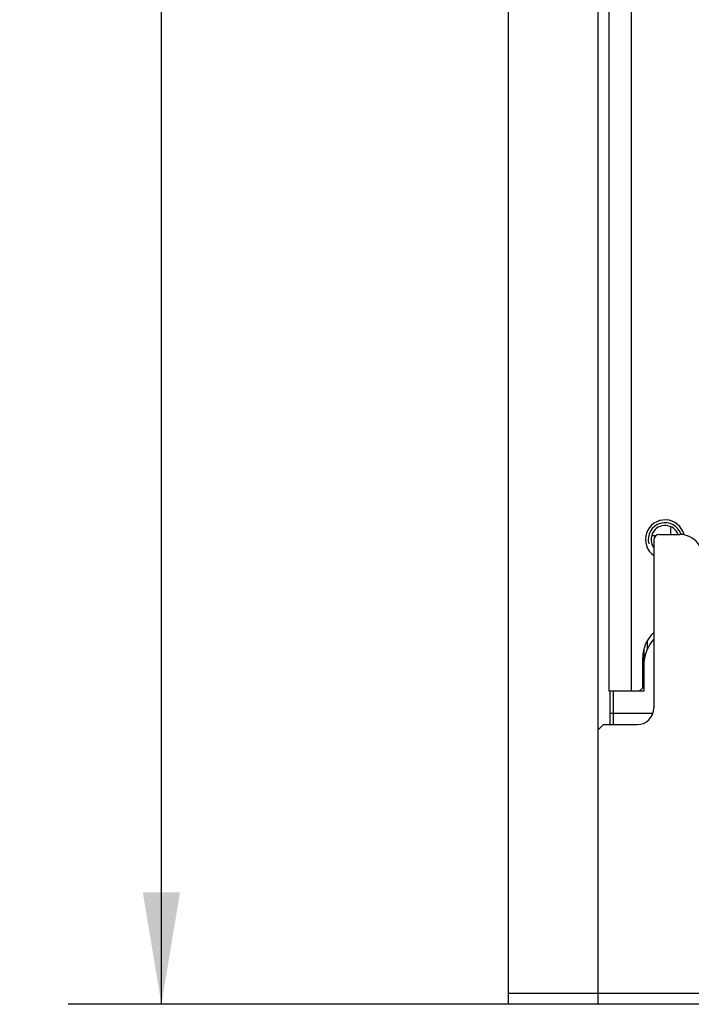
# Model space of a CAD drawing. Header units: millimetres. Extents: x 79 to 348, y 78 to 381.
# Tile 5 of 50: x 174 to 192, y 78 to 104. Entities that reach past the tile are written whole.
import ezdxf
from ezdxf.enums import TextEntityAlignment as Align

# ---------------------------------------------------------------- set-up
doc = ezdxf.new("R2010")
doc.units = ezdxf.units.MM
doc.header["$LTSCALE"] = 32.67
doc.layers.get('0').update_dxf_attribs({"linetype": 'CONTINUOUS'})
doc.layers.add('00_COMPONENTS', color=7, linetype='CONTINUOUS')
doc.layers.add('51__DRAFT_DIMS', color=7, linetype='CONTINUOUS')
doc.styles.get("Standard").update_dxf_attribs({"font": 'simfang.ttf'})
doc.dimstyles.new('DIMSTYLE_5', dxfattribs={"dimtxt": 3, "dimasz": 3, "dimexe": 2.5, "dimexo": 0.5, "dimgap": 0.75, "dimtad": 1, "dimdec": 1, "dimlfac": 3.333333, "dimdsep": 46, "dimtxsty": 'STANDARD', "dimblk": '_FILLED', "dimblk1": '_FILLED', "dimblk2": '_FILLED', "dimcen": 0.09, "dimclrt": 3, "dimazin": 2, "dimtp": 0.8, "dimtm": 0.8, "dimtfac": 1, "dimtdec": 1, "dimtofl": 0, "dimtmove": 0, "dimatfit": 3, "dimldrblk": '_FILLED', "dimfxl": 1, "dimtolj": 1, "dimarcsym": 0})

# ---------------------------------------------------------------- blocks, each defined once
blk = doc.blocks.new('_FILLED')
at = {"color": 0, "linetype": 'ByBlock'}
blk.add_solid([(0, 0), (-1, 0.1667), (-1, -0.1667)], dxfattribs=at)
blk = doc.blocks.new('*D7')
at = {"layer": '51__DRAFT_DIMS', "color": 4}
for p, q in [((188.722, 300.498), (175.009, 300.498)), ((177.509, 300.498), (177.509, 189.031)), ((177.509, 77.565), (177.509, 189.031)), ((188.722, 77.565), (175.009, 77.565))]:
    blk.add_line(p, q, dxfattribs=at)
at = {"layer": '51__DRAFT_DIMS', "color": 4, "xscale": 3, "yscale": 3, "zscale": 3}
for p, rotation in [((177.509, 300.498), 90), ((177.509, 77.565), 270)]:
    blk.add_blockref('_FILLED', p, dxfattribs=dict(at, rotation=rotation))
at = {"layer": '51__DRAFT_DIMS', "color": 3}
blk.add_text('743.1', height=3, rotation=90, dxfattribs=at).set_placement((176.759, 189.031), align=Align.CENTER)

msp = doc.modelspace()

# ---------------------------------------------------------------- linework, layer by layer
at = {"layer": '00_COMPONENTS', "color": 7}
for p, q in [((186.8219, 77.5648), (186.8219, 300.4978)), ((189.2219, 300.4978), (189.2219, 77.5648)), ((189.5219, 85.9648), (189.5219, 292.0978)), ((190.1219, 85.9648), (190.1219, 292.0978)), ((191.1719, 90.375), (191.1719, 90.3749)), ((190.6615, 90.1348), (190.7819, 90.1348)), ((190.8719, 90.1648), (191.4223, 90.1648)), ((190.7219, 90.0148), (190.7219, 85.5148)), ((190.5419, 87.3138), (190.5419, 87.0801)), ((190.4519, 87.0951), (190.4519, 85.9648)), ((190.4219, 86.0548), (190.4219, 86.8648)), ((190.4519, 85.9648), (189.5219, 85.9648)), ((189.5519, 85.0648), (189.5519, 85.9648)), ((189.6419, 85.0648), (189.6419, 85.9648)), ((190.3319, 85.9648), (190.4219, 86.0548)), ((190.6961, 85.3648), (189.5519, 85.3648)), ((189.3719, 85.0648), (189.2219, 84.9148)), ((189.3719, 85.0648), (190.2719, 85.0648)), ((186.8219, 77.8648), (195.0911, 77.8648)), ((215.1719, 77.5648), (186.8219, 77.5648))]:
    msp.add_line(p, q, dxfattribs=at)
at = {"layer": '00_COMPONENTS', "color": 4}
msp.add_line((191.1719, 90.3749), (191.1719, 90.1647), dxfattribs=at)
at = {"layer": '00_COMPONENTS', "color": 7}
for centre, radius, start, end in [((191.0219, 90.0313), 0.525, 13.58413, 235.14826), ((191.0219, 90.0313), 0.375, 20.85556, 216.86777), ((190.8719, 90.0148), 0.15, 90, 180), ((191.4223, 89.5648), 0.6, 344.74248, 90), ((191.3219, 86.8648), 0.9, 131.81202, 180), ((191.5019, 86.6548), 1.05, 137.97997, 180), ((190.2719, 85.5148), 0.45, 270, 360)]:
    msp.add_arc(centre, radius, start, end, dxfattribs=at)
at = {"layer": '00_COMPONENTS', "color": 4}
msp.add_arc((191.0219, 90.0313), 0.45, 17.15724, 195, dxfattribs=at)

# ---------------------------------------------------------------- dimensions: what is measured, and where the dimension line sits
at = {"layer": '51__DRAFT_DIMS', "color": 4}
dim = msp.add_linear_dim(base=(177.5092, 77.5648), p1=(189.2219, 300.4978), p2=(189.2219, 77.5648), angle=270, dimstyle='DIMSTYLE_5', dxfattribs=at)
dim.commit()
dim.dimension.update_dxf_attribs({"geometry": '*D7', "text_midpoint": (177.5092, 188.9024), "dimtype": 160})

doc.saveas('drawing.dxf')
